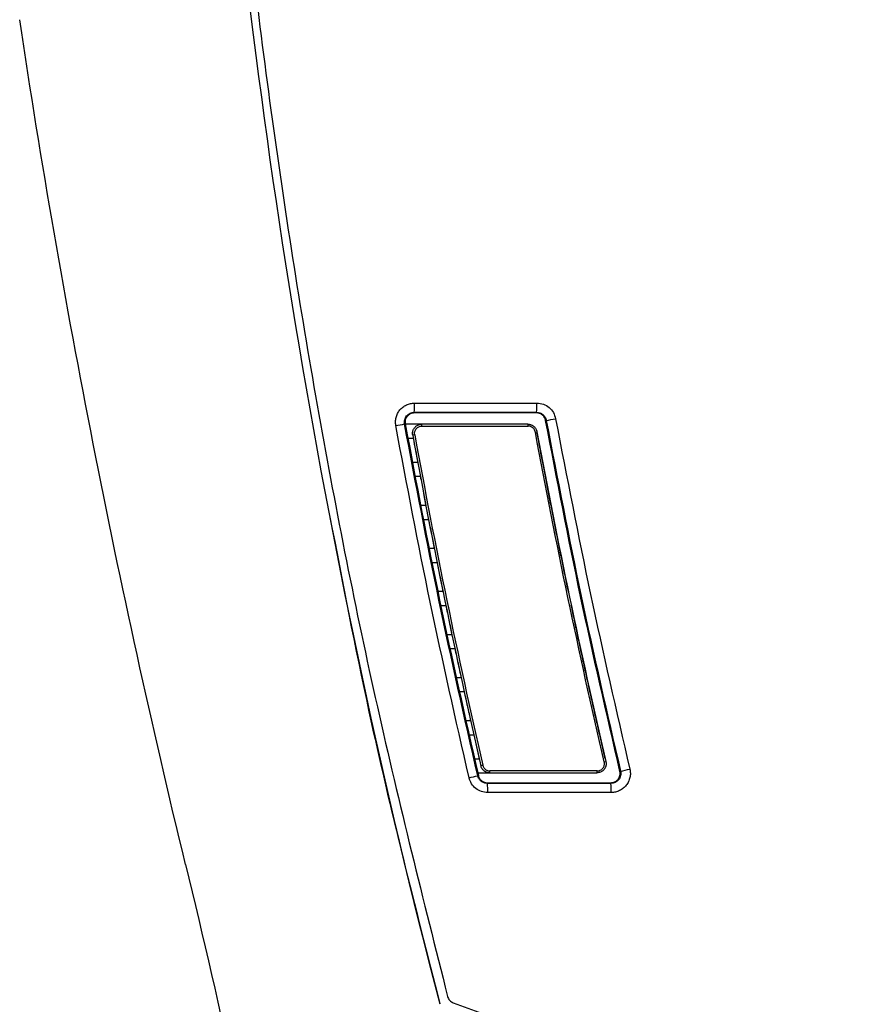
# Model space of a CAD drawing. Header units: millimetres. Extents: x -0.57 to 0.95, y -0.4 to 0.71.
# Tile 155 of 256: x 0.28 to 0.37, y -0.02 to 0.08. Entities that reach past the tile are written whole.
import ezdxf

# ---------------------------------------------------------------- set-up
doc = ezdxf.new("R2010")
doc.units = ezdxf.units.MM
doc.layers.add('FORMAT', color=7, linetype='Continuous')

msp = doc.modelspace()

# ---------------------------------------------------------------- linework, layer by layer
at = {"layer": 'FORMAT', "color": 7, "linetype": 'Continuous', "lineweight": 25}
for p, q in [((0.319228, 0.041692), (0.332446, 0.041692)), ((0.319194, 0.040697), (0.332413, 0.040697)), ((0.319195, 0.040626), (0.319194, 0.040697)), ((0.332413, 0.040626), (0.319195, 0.040626)), ((0.332413, 0.040626), (0.332413, 0.040697)), ((0.318211, 0.039447), (0.318139, 0.039433)), ((0.333465, 0.039821), (0.333396, 0.039809)), ((0.320005, 0.039408), (0.318218, 0.039408)), ((0.331475, 0.039408), (0.320005, 0.039408)), ((0.320026, 0.039212), (0.331495, 0.039212)), ((0.332282, 0.038558), (0.332458, 0.03859)), ((0.31851, 0.037913), (0.319079, 0.037913)), ((0.319239, 0.038268), (0.319021, 0.038229)), ((0.319565, 0.035279), (0.319024, 0.035279)), ((0.319317, 0.033779), (0.319846, 0.033779)), ((0.319885, 0.033779), (0.319846, 0.033779)), ((0.320448, 0.030619), (0.319934, 0.030619)), ((0.320227, 0.029119), (0.320738, 0.029119)), ((0.32079, 0.029119), (0.320738, 0.029119)), ((0.321359, 0.025959), (0.320844, 0.025959)), ((0.321136, 0.024459), (0.321658, 0.024459)), ((0.321695, 0.024459), (0.321658, 0.024459)), ((0.322298, 0.021299), (0.321753, 0.021299)), ((0.322061, 0.019799), (0.322606, 0.019799)), ((0.322612, 0.019799), (0.322606, 0.019799)), ((0.323266, 0.016639), (0.322759, 0.016639)), ((0.32309, 0.015139), (0.323583, 0.015139)), ((0.323627, 0.015139), (0.323583, 0.015139)), ((0.324262, 0.011979), (0.323788, 0.011979)), ((0.324119, 0.010479), (0.324589, 0.010479)), ((0.324641, 0.010479), (0.324589, 0.010479)), ((0.325287, 0.007319), (0.324817, 0.007319)), ((0.325148, 0.005819), (0.325623, 0.005819)), ((0.325655, 0.005819), (0.325623, 0.005819)), ((0.32622, 0.003189), (0.325729, 0.003189)), ((0.3266, 0.002519), (0.326385, 0.00247)), ((0.339737, 0.00288), (0.339911, 0.00292)), ((0.326125, 0.001398), (0.326054, 0.001382)), ((0.326059, 0.001693), (0.327359, 0.001693)), ((0.327359, 0.001693), (0.338937, 0.001693)), ((0.338958, 0.001898), (0.32738, 0.001898)), ((0.341428, 0.001857), (0.341496, 0.001874)), ((0.327098, 0.000555), (0.327098, 0.000626)), ((0.327098, 0.000626), (0.340455, 0.000626)), ((0.340455, 0.000555), (0.327098, 0.000555)), ((0.340455, 0.000626), (0.340455, 0.000555)), ((0.340488, -0.00044), (0.327132, -0.00044)), ((0.323415, -0.023169), (0.367844, -0.03934))]:
    msp.add_line(p, q, dxfattribs=at)
for centre, radius, start, end in [((0.311485, 0.041455), 0.0077463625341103, 354.38757, 1.752002), ((0.324704, 0.041455), 0.0077463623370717, 354.387603, 1.752035), ((0.310041, 0.079712), 0.0410843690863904, 280.029592, 281.368812), ((0.326177, 0.083341), 0.0441257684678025, 279.506962, 280.842567), ((0.319537, 0.03926), 0.0004905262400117, 354.395356, 17.603607), ((0.331007, 0.03926), 0.0004903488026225, 354.395991, 17.606232), ((0.317959, 0.032765), 0.0324107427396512, 282.765043, 284.463318), ((0.32686, 0.001847), 0.0005226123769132, 342.950388, 5.653019), ((0.338437, 0.001847), 0.0005229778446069, 342.958205, 5.652338), ((0.334203, 0.035879), 0.0347780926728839, 282.104378, 283.798416), ((0.319389, -0.000203), 0.0077463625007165, 358.247992, 5.612424), ((0.332746, -0.000203), 0.0077463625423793, 358.247998, 5.61243)]:
    msp.add_arc(centre, radius, start, end, dxfattribs=at)
for points, knots in [([(0.2966288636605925, 0.2011933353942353), (0.2964857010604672, 0.1904474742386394), (0.2961992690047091, 0.1689477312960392), (0.2974207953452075, 0.1366874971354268), (0.2998546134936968, 0.1044742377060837), (0.3036099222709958, 0.0723665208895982), (0.3086754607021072, 0.0404613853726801), (0.3149313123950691, 0.0087905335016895), (0.3201713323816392, -0.0120621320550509), (0.3227903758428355, -0.0224846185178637)], [0, 0, 0, 0, 0.1426739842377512, 0.2854544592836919, 0.4284718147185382, 0.5715262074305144, 0.714544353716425, 0.8573248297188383, 1, 1, 1, 1]), ([(0.3219853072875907, -0.0233453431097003), (0.3158639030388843, 0.0001265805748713), (0.3107847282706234, 0.0238701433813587), (0.3027506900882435, 0.0717141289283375), (0.2997958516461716, 0.0958144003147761), (0.2979148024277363, 0.1199983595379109)], [0, 0, 0, 0, 0.5, 0.5, 1, 1, 1, 1]), ([(0.3171958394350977, 0.0392552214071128), (0.3171777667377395, 0.0394054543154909), (0.3171416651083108, 0.0397055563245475), (0.3172143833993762, 0.0401565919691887), (0.3173757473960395, 0.0405804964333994), (0.3176264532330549, 0.0409585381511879), (0.3179544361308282, 0.0412739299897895), (0.3183452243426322, 0.0415069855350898), (0.3187759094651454, 0.041663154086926), (0.3190778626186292, 0.0416822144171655), (0.319227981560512, 0.0416916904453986)], [0, 0, 0, 0, 0.1251738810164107, 0.250044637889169, 0.3748958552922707, 0.4996199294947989, 0.6237533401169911, 0.7496334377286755, 0.8755278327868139, 1, 1, 1, 1]), ([(0.3324462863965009, 0.0416916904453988), (0.3326851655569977, 0.0416670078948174), (0.3331628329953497, 0.0416176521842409), (0.333792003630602, 0.0412434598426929), (0.3342725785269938, 0.0406924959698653), (0.3344091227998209, 0.0402325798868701), (0.3344772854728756, 0.0400029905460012)], [0, 0, 0, 0, 0.25020246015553, 0.5003097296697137, 0.7505554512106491, 0.9999999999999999, 0.9999999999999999, 0.9999999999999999, 0.9999999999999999]), ([(0.318139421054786, 0.0394334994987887), (0.3181300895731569, 0.0395118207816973), (0.3181114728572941, 0.039668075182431), (0.3181486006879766, 0.0399023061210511), (0.3182320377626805, 0.0401215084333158), (0.3183613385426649, 0.040316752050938), (0.3185328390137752, 0.0404791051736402), (0.3187364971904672, 0.040601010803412), (0.318961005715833, 0.0406816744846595), (0.3191174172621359, 0.0406921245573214), (0.3191944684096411, 0.0406972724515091)], [0, 0, 0, 0, 0.1256636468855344, 0.2507044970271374, 0.3747562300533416, 0.498587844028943, 0.6222077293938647, 0.7496847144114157, 0.8766901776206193, 0.9999999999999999, 0.9999999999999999, 0.9999999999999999, 0.9999999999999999]), ([(0.3191945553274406, 0.0406260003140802), (0.3191201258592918, 0.0406209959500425), (0.3189693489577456, 0.0406108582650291), (0.3187567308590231, 0.0405303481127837), (0.318565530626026, 0.0404138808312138), (0.3184096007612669, 0.0402599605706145), (0.3182921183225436, 0.0400790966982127), (0.3182181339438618, 0.0398775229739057), (0.3181844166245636, 0.0396624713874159), (0.318201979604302, 0.0395186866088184), (0.3182107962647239, 0.0394465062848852)], [0, 0, 0, 0, 0.1274611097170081, 0.2582067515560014, 0.3854420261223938, 0.5095791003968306, 0.6308551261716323, 0.7524936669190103, 0.8757511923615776, 1, 1, 1, 1]), ([(0.3324127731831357, 0.0406972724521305), (0.3325368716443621, 0.0406839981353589), (0.3327834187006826, 0.0406576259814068), (0.3331102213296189, 0.040464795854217), (0.3333573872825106, 0.0401782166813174), (0.333429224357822, 0.0399396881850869), (0.3334648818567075, 0.0398212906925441)], [0, 0, 0, 0, 0.2512704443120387, 0.4992002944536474, 0.7514199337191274, 1, 1, 1, 1]), ([(0.3333960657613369, 0.0398085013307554), (0.3333592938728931, 0.0399273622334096), (0.3332860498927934, 0.0401641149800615), (0.3330343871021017, 0.0404351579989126), (0.3327292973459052, 0.0405961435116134), (0.3325140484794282, 0.0406164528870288), (0.3324128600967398, 0.0406260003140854)], [0, 0, 0, 0, 0.2676413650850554, 0.5331006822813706, 0.7805108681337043, 0.9999999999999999, 0.9999999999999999, 0.9999999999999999, 0.9999999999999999]), ([(0.3260539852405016, 0.0013818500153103), (0.3246179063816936, 0.0076993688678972), (0.3217457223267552, 0.0203345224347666), (0.3193415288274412, 0.0330671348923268), (0.3181394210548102, 0.0394334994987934)], [0, 0, 0, 0, 0.4999954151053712, 1, 1, 1, 1]), ([(0.3182107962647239, 0.0394465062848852), (0.3194127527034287, 0.0330807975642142), (0.3218166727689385, 0.0203493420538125), (0.3246886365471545, 0.0077153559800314), (0.3261246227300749, 0.0013983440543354)], [0, 0, 0, 0, 0.4999985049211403, 1, 1, 1, 1]), ([(0.3414278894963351, 0.0018574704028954), (0.3399704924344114, 0.0081574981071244), (0.3370557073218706, 0.020757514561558), (0.3346159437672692, 0.0334581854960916), (0.3333960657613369, 0.0398085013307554)], [0, 0, 0, 0, 0.5000015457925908, 0.9999999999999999, 0.9999999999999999, 0.9999999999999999, 0.9999999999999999]), ([(0.333464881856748, 0.0398212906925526), (0.3346846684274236, 0.0334715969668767), (0.3371242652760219, 0.0207720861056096), (0.340038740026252, 0.0081731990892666), (0.3414959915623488, 0.0018736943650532)], [0, 0, 0, 0, 0.4999951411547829, 1, 1, 1, 1]), ([(0.3344772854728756, 0.0400029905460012), (0.3356954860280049, 0.0336614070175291), (0.3381318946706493, 0.0209782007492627), (0.3410426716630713, 0.0083955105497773), (0.3424980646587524, 0.002104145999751)], [0, 0, 0, 0, 0.4999984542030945, 1, 1, 1, 1]), ([(0.3251203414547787, 0.0011557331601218), (0.323682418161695, 0.0074812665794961), (0.3208065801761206, 0.0201322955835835), (0.3183994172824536, 0.0328809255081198), (0.3171958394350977, 0.0392552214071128)], [0, 0, 0, 0, 0.5000014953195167, 0.9999999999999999, 0.9999999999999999, 0.9999999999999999, 0.9999999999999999]), ([(0.3190211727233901, 0.0382288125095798), (0.3190160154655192, 0.0382627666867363), (0.3190056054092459, 0.0383313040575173), (0.3190035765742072, 0.038436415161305), (0.3190120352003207, 0.0385429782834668), (0.3190324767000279, 0.0386499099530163), (0.3190649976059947, 0.0387557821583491), (0.3191098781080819, 0.0388591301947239), (0.3191671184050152, 0.0389583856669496), (0.3192377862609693, 0.0390536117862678), (0.3193274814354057, 0.0391481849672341), (0.3194446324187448, 0.0392420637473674), (0.319597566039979, 0.0393276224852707), (0.3197880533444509, 0.0393943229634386), (0.3199298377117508, 0.0394034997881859), (0.3200049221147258, 0.0394083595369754)], [0, 0, 0, 0, 0.0587205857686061, 0.1185289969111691, 0.1794298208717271, 0.2414273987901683, 0.3045258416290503, 0.3687290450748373, 0.4340407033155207, 0.5004643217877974, 0.5715736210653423, 0.6570946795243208, 0.7570161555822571, 0.8713236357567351, 1, 1, 1, 1]), ([(0.3192385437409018, 0.0382684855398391), (0.3192173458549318, 0.0383846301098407), (0.3192221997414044, 0.038503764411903), (0.3192823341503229, 0.0387305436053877), (0.3193376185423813, 0.0388366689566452), (0.3194867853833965, 0.0390147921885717), (0.31958172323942, 0.0390877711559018), (0.3197923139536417, 0.0391861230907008), (0.3199094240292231, 0.0392121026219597), (0.3200255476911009, 0.0392121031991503)], [0, 0, 0, 0, 0.25, 0.25, 0.5, 0.5, 0.75, 0.75, 1, 1, 1, 1]), ([(0.3314745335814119, 0.0394083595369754), (0.3315084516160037, 0.0394073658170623), (0.3315748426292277, 0.0394054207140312), (0.3316712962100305, 0.0393902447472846), (0.3317617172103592, 0.0393677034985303), (0.3318456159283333, 0.0393383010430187), (0.3319227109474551, 0.0393035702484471), (0.3319928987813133, 0.0392647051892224), (0.3320562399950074, 0.0392228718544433), (0.3321423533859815, 0.0391563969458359), (0.3322436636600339, 0.0390557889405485), (0.3323442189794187, 0.0389114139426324), (0.3324188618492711, 0.0387554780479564), (0.3324449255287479, 0.0386450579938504), (0.3324578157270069, 0.0385904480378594)], [0, 0, 0, 0, 0.0734869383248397, 0.1438430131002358, 0.2110684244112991, 0.2751634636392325, 0.3361285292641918, 0.3939641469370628, 0.4486709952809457, 0.5002499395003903, 0.6292189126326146, 0.7554855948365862, 0.8790715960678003, 1, 1, 1, 1]), ([(0.332281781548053, 0.0385578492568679), (0.3322751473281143, 0.0385880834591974), (0.3322619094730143, 0.0386484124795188), (0.3322287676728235, 0.0387353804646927), (0.3321794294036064, 0.038831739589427), (0.3321077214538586, 0.0389331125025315), (0.3320086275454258, 0.0390307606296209), (0.3318944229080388, 0.0391102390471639), (0.3317680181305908, 0.0391679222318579), (0.3316336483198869, 0.0392053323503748), (0.3315412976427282, 0.0392098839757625), (0.3314951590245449, 0.039212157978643)], [0, 0, 0, 0, 0.0834438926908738, 0.1665030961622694, 0.2503288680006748, 0.3753122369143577, 0.5000634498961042, 0.624683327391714, 0.7497987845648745, 0.8749988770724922, 1, 1, 1, 1]), ([(0.3190788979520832, 0.0379128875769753), (0.3191594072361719, 0.0374737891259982), (0.3193204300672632, 0.0365955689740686), (0.31948363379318, 0.0357177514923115), (0.3195652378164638, 0.0352788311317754)], [0, 0, 0, 0, 0.499986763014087, 1, 1, 1, 1]), ([(0.3330783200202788, 0.0352788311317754), (0.332995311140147, 0.0357177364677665), (0.3328292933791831, 0.0365955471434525), (0.3326654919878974, 0.0374737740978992), (0.3325835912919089, 0.0379128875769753)], [0, 0, 0, 0, 0.499999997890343, 1, 1, 1, 1]), ([(0.3198462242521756, 0.0337788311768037), (0.3199456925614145, 0.0332520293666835), (0.3201446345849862, 0.0321983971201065), (0.3203467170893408, 0.0311453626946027), (0.3204477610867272, 0.0306188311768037)], [0, 0, 0, 0, 0.4999864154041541, 1, 1, 1, 1]), ([(0.3100819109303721, 0.0293599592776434), (0.3114302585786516, 0.0223300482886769), (0.3148178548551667, 0.0046680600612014), (0.319274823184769, -0.0127568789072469), (0.3219578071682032, -0.0232462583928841)], [0, 0, 0, 0, 0.3980248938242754, 0.9999999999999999, 0.9999999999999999, 0.9999999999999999, 0.9999999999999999]), ([(0.3207378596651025, 0.0291188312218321), (0.3208405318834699, 0.028592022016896), (0.3210458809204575, 0.0275383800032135), (0.3212543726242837, 0.0264853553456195), (0.3213586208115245, 0.0259588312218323)], [0, 0, 0, 0, 0.4999887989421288, 1, 1, 1, 1]), ([(0.3216578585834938, 0.0244588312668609), (0.3217637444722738, 0.0239320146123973), (0.3219755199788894, 0.022878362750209), (0.32219044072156, 0.0218253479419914), (0.3222979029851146, 0.021298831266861)], [0, 0, 0, 0, 0.4999911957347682, 1, 1, 1, 1]), ([(0.322606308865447, 0.0197988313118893), (0.3227154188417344, 0.0192720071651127), (0.3229336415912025, 0.0182183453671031), (0.3231550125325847, 0.0171653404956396), (0.323265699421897, 0.0166388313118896)], [0, 0, 0, 0, 0.4999935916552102, 1, 1, 1, 1]), ([(0.3235833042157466, 0.0151388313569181), (0.3236956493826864, 0.0146119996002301), (0.3239203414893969, 0.0135583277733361), (0.3241481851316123, 0.0125053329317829), (0.3242621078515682, 0.0119788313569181)], [0, 0, 0, 0, 0.4999960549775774, 0.9999999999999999, 0.9999999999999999, 0.9999999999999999, 0.9999999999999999]), ([(0.3378566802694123, 0.0119788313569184), (0.3377407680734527, 0.0125053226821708), (0.3375089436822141, 0.0135583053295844), (0.3372803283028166, 0.014611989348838), (0.3371660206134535, 0.0151388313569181)], [0, 0, 0, 0, 0.500000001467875, 1, 1, 1, 1]), ([(0.3245889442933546, 0.0104788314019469), (0.3247045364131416, 0.0099519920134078), (0.324935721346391, 0.0088983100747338), (0.3251700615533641, 0.007845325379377), (0.3252872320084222, 0.0073188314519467)], [0, 0, 0, 0, 0.4999984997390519, 1, 1, 1, 1]), ([(0.338899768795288, 0.0073188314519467), (0.3387805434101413, 0.0078453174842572), (0.3385420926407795, 0.0088982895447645), (0.338306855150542, 0.0099519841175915), (0.3381892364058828, 0.0104788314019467)], [0, 0, 0, 0, 0.5000000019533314, 1, 1, 1, 1]), ([(0.3256233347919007, 0.0058188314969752), (0.325722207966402, 0.0053803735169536), (0.3259199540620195, 0.0045034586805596), (0.3261198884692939, 0.0036270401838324), (0.3262198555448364, 0.0031888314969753)], [0, 0, 0, 0, 0.500000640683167, 1, 1, 1, 1]), ([(0.339848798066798, 0.0031888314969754), (0.339747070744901, 0.0036270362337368), (0.3395436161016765, 0.004503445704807), (0.3393423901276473, 0.0053803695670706), (0.3392417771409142, 0.0058188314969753)], [0, 0, 0, 0, 0.5000000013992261, 1, 1, 1, 1]), ([(0.3273592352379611, 0.0016933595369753), (0.3273268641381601, 0.0016942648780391), (0.3272633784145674, 0.0016960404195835), (0.3271708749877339, 0.0017099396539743), (0.3270836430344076, 0.001730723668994), (0.3270021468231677, 0.001758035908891), (0.3269266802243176, 0.0017905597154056), (0.3268573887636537, 0.0018272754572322), (0.3267942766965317, 0.0018671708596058), (0.3267088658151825, 0.001930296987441), (0.326608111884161, 0.0020256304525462), (0.32650657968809, 0.0021624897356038), (0.3264289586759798, 0.0023110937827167), (0.3263992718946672, 0.0024171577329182), (0.3263845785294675, 0.0024696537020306)], [0, 0, 0, 0, 0.0723503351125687, 0.1418924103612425, 0.2086265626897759, 0.2725532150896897, 0.3336728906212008, 0.3919862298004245, 0.4474940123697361, 0.5001971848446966, 0.6289035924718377, 0.7550922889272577, 0.8787838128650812, 1, 1, 1, 1]), ([(0.3265999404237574, 0.0025190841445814), (0.3266075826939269, 0.0024900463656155), (0.3266228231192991, 0.0024321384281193), (0.3266579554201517, 0.002349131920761), (0.3267087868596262, 0.0022574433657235), (0.3267811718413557, 0.0021612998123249), (0.326879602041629, 0.0020688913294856), (0.3269918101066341, 0.0019938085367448), (0.3271150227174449, 0.0019394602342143), (0.3272454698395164, 0.0019044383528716), (0.3273349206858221, 0.0019001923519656), (0.327379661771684, 0.0018980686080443)], [0, 0, 0, 0, 0.083506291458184, 0.1665305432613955, 0.2501454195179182, 0.3750857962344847, 0.5000976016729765, 0.6249853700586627, 0.7500136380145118, 0.8749630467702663, 1, 1, 1, 1]), ([(0.3399113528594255, 0.0029202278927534), (0.3399176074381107, 0.002889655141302), (0.3399302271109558, 0.0028279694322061), (0.3399380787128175, 0.0027328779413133), (0.3399374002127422, 0.0026359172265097), (0.3399269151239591, 0.0025378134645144), (0.3399064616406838, 0.0024396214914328), (0.3398756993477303, 0.0023424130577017), (0.3398344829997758, 0.0022473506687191), (0.3397827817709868, 0.0021556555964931), (0.3397230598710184, 0.0020718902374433), (0.339652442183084, 0.0019915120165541), (0.3395656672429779, 0.0019118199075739), (0.3394518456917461, 0.0018313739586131), (0.3393080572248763, 0.0017596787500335), (0.3391334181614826, 0.0017047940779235), (0.3390051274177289, 0.0016973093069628), (0.338937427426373, 0.0016933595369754)], [0, 0, 0, 0, 0.0519178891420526, 0.1047531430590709, 0.1585091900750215, 0.2131892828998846, 0.2687965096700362, 0.3253338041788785, 0.3828039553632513, 0.4412096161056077, 0.500553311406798, 0.5540875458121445, 0.6195146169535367, 0.6968282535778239, 0.7860203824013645, 0.8870813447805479, 1, 1, 1, 1]), ([(0.3389578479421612, 0.0018981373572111), (0.3389879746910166, 0.0018990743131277), (0.3390478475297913, 0.0019009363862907), (0.3391363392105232, 0.0019164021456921), (0.3392225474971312, 0.0019412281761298), (0.3393330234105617, 0.0019872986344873), (0.3394611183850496, 0.0020669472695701), (0.3395883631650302, 0.0021952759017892), (0.3396854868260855, 0.0023482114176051), (0.3397439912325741, 0.002519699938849), (0.3397669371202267, 0.0027007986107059), (0.3397469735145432, 0.0028200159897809), (0.339736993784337, 0.0028796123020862)], [0, 0, 0, 0, 0.0629778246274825, 0.1251599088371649, 0.1873398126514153, 0.2503106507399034, 0.3751190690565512, 0.4998245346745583, 0.6248086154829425, 0.7496698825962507, 0.8748609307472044, 1, 1, 1, 1]), ([(0.3271317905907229, -0.0004396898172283), (0.3269008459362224, -0.0004170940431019), (0.3264389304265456, -0.0003718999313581), (0.3258271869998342, -1.95993122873e-05), (0.3253436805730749, 0.0004954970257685), (0.3251948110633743, 0.0009355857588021), (0.3251203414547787, 0.0011557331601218)], [0, 0, 0, 0, 0.2499474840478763, 0.4999233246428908, 0.7498445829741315, 0.9999999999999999, 0.9999999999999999, 0.9999999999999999, 0.9999999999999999]), ([(0.3270982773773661, 0.0005547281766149), (0.3269786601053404, 0.0005663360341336), (0.3267388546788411, 0.000589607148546), (0.326421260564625, 0.0007721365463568), (0.3261697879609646, 0.001039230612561), (0.3260926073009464, 0.0012675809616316), (0.32605398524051, 0.0013818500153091)], [0, 0, 0, 0, 0.2496430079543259, 0.5004774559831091, 0.7500333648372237, 1, 1, 1, 1]), ([(0.3261246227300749, 0.0013983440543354), (0.3261619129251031, 0.001288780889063), (0.3262351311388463, 0.0010736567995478), (0.3264716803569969, 0.0008262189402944), (0.3267654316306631, 0.0006585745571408), (0.3269868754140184, 0.0006369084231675), (0.3270983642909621, 0.0006260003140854)], [0, 0, 0, 0, 0.2571553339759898, 0.5049170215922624, 0.7507437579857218, 0.9999999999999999, 0.9999999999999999, 0.9999999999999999, 0.9999999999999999]), ([(0.3414959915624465, 0.0018736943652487), (0.3415092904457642, 0.0017943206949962), (0.3415359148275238, 0.001635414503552), (0.341508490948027, 0.0013932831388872), (0.3414295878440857, 0.0011640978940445), (0.34130377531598, 0.0009589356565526), (0.3411331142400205, 0.0007873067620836), (0.3409253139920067, 0.0006594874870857), (0.3406950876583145, 0.0005735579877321), (0.3405334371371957, 0.0005608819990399), (0.3404549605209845, 0.0005547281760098)], [0, 0, 0, 0, 0.1247893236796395, 0.2498283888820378, 0.3744146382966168, 0.4997086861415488, 0.6213831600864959, 0.7479846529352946, 0.8776538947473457, 1, 1, 1, 1]), ([(0.3404550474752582, 0.0006260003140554), (0.3405207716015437, 0.0006302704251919), (0.340655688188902, 0.0006390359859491), (0.3408588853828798, 0.0007083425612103), (0.3410553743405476, 0.000816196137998), (0.3412289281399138, 0.0009774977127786), (0.3413593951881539, 0.0011780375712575), (0.3414385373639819, 0.0014024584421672), (0.3414663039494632, 0.0016343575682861), (0.341440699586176, 0.0017830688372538), (0.3414278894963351, 0.0018574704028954)], [0, 0, 0, 0, 0.1094524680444, 0.2246808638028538, 0.3547160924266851, 0.4808619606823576, 0.6156984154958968, 0.749528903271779, 0.8746870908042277, 1, 1, 1, 1]), ([(0.3424980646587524, 0.002104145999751), (0.3425239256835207, 0.0019509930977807), (0.3425757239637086, 0.0016442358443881), (0.3425219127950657, 0.0011768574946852), (0.3423706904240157, 0.0007344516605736), (0.3421251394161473, 0.0003372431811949), (0.3417956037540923, 3.5812690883e-06), (0.3413975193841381, -0.0002417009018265), (0.3409551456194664, -0.000405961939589), (0.3406443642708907, -0.0004284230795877), (0.3404884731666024, -0.0004396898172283)], [0, 0, 0, 0, 0.1248009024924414, 0.2499696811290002, 0.3747126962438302, 0.4994949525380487, 0.6235577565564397, 0.7495576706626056, 0.8743755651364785, 1, 1, 1, 1]), ([(0.3227903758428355, -0.0224846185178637), (0.3228160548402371, -0.0225609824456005), (0.3228674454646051, -0.0227138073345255), (0.32301264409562, -0.0229091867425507), (0.3231939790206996, -0.0230717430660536), (0.3233414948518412, -0.0231367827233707), (0.3234152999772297, -0.0231693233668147)], [0, 0, 0, 0, 0.2498028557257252, 0.4999231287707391, 0.7498015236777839, 1, 1, 1, 1])]:
    msp.add_open_spline(points, degree=3, knots=knots, dxfattribs=at)
for points in [[(0.2944666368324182, -0.0082078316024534), (0.287142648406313, 0.0219689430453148), (0.2811594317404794, 0.0524641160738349), (0.2765378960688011, 0.0831711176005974)], [(0.3397369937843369, 0.0028796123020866), (0.3369806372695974, 0.0147124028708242), (0.3344941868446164, 0.026610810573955), (0.3322817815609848, 0.0385578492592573)], [(0.3325835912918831, 0.0379128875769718), (0.3325415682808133, 0.0381387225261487), (0.3324996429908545, 0.0383645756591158), (0.332457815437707, 0.0385904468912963)], [(0.3324578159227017, 0.0385904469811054), (0.3346697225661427, 0.0266460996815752), (0.3371556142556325, 0.0147503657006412), (0.3399113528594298, 0.0029202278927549)], [(0.3190211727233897, 0.0382288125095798), (0.3212064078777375, 0.0262557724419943), (0.3236618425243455, 0.0143322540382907), (0.3263845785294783, 0.0024696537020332)], [(0.3192385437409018, 0.0382684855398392), (0.3214231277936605, 0.026299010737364), (0.3238782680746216, 0.0143770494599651), (0.3265999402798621, 0.0025190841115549)], [(0.3333641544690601, 0.0337788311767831), (0.3332683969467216, 0.0342787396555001), (0.3331731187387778, 0.0347787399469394), (0.3330783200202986, 0.0352788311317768)], [(0.3339760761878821, 0.030618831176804), (0.3338732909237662, 0.0311453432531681), (0.3336677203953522, 0.0321983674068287), (0.3334653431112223, 0.0332520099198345), (0.3333641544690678, 0.0337788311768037)], [(0.334271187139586, 0.0291188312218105), (0.3341723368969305, 0.0296187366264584), (0.3340739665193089, 0.0301187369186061), (0.3339760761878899, 0.0306188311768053)], [(0.3349026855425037, 0.0259588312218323), (0.3347966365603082, 0.0264853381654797), (0.3345845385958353, 0.0275383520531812), (0.3343756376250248, 0.0285920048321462), (0.3342711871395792, 0.0291188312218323)], [(0.3352071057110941, 0.0244588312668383), (0.3351051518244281, 0.0249587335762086), (0.3350036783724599, 0.0254587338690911), (0.33490268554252, 0.0259588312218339)], [(0.3358582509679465, 0.0212988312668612), (0.3357489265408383, 0.021825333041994), (0.3355302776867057, 0.0228783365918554), (0.3353148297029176, 0.0239319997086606), (0.3352071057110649, 0.0244588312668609)], [(0.3368428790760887, 0.0166388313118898), (0.3367302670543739, 0.0171653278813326), (0.3365050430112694, 0.0182183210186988), (0.3362830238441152, 0.0192719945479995), (0.3361720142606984, 0.0197988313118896)], [(0.3371660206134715, 0.0151388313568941), (0.3370578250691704, 0.0156387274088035), (0.3369501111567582, 0.0161387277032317), (0.3368428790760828, 0.0166388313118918)], [(0.3381892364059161, 0.010478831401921), (0.3380779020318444, 0.0109787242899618), (0.3379670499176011, 0.0114787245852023), (0.3378566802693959, 0.0119788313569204)], [(0.3392417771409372, 0.0058188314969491), (0.3391272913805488, 0.0063187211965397), (0.3390132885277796, 0.0068187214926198), (0.3388997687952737, 0.0073188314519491)], [(0.2944666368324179, -0.0082078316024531), (0.2983152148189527, -0.0240649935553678), (0.3017755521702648, -0.040016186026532), (0.3048435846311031, -0.0560426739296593)]]:
    msp.add_open_spline(points, degree=3, dxfattribs=at)

doc.saveas('drawing.dxf')
